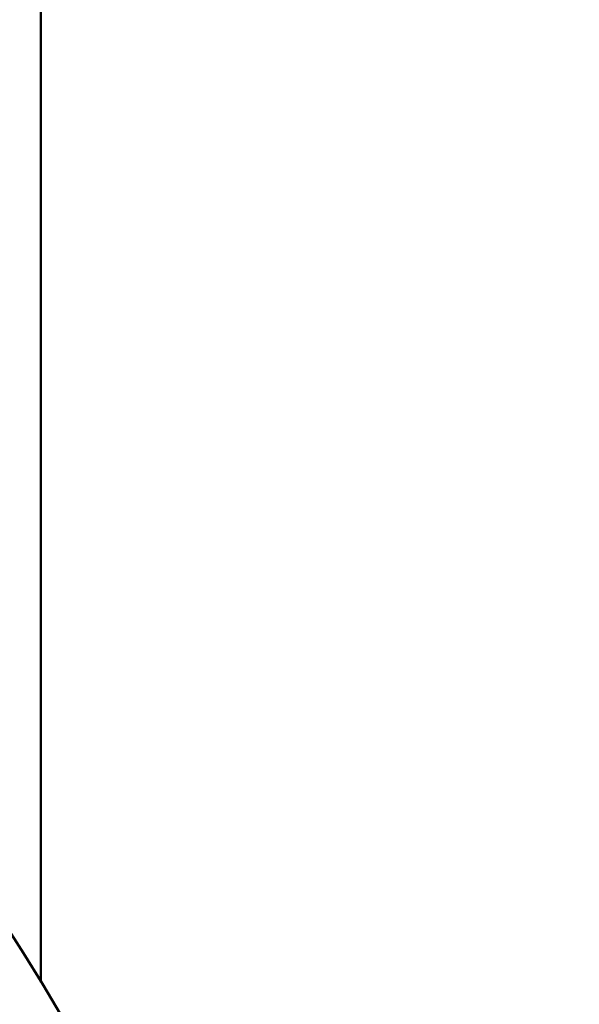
# Model space of a CAD drawing. Header units: inches. Extents: x 1 to 203, y 4 to 128.
# Tile 88 of 132: x 71.406 to 71.515, y 82.665 to 82.858. Entities that reach past the tile are written whole.
import ezdxf

# ---------------------------------------------------------------- set-up
doc = ezdxf.new("R2010")
doc.units = ezdxf.units.IN
doc.header["$LTSCALE"] = 6
doc.header["$MEASUREMENT"] = 0
doc.layers.add('Dimension (ANSI)', color=7, linetype='Continuous', lineweight=25)
doc.layers.add('Visible (ANSI)', color=7, linetype='Continuous', lineweight=50)
doc.styles.add('Note Text (ANSI)', font='tahoma.ttf')
doc.dimstyles.new('Default (ANSI)', dxfattribs={"dimscale": 6, "dimtxt": 0.12, "dimasz": 0.098425, "dimexe": 0.125, "dimexo": 0.0625, "dimgap": 0.031496, "dimtad": 0, "dimtih": 1, "dimtoh": 1, "dimrnd": 1e-08, "dimzin": 4, "dimdsep": 46, "dimtxsty": 'Note Text (ANSI)', "dimcen": 0.09, "dimdle": 0.393701, "dimclrd": 256, "dimclre": 256, "dimclrt": 256, "dimadec": 0, "dimazin": 1, "dimtfac": 1, "dimtofl": 0, "dimtmove": 0, "dimatfit": 3, "dimfxl": 1, "dimtolj": 1, "dimtzin": 4, "dimlwd": -1, "dimlwe": -1, "dimarcsym": 0})

# ---------------------------------------------------------------- blocks, each defined once
blk = doc.blocks.new('*D9')
at = {"layer": 'Defpoints', "color": 0, "transparency": 16777216}
for p in [(72.26228, 95.35828), (39.10677, 48.39126), (72.26228, 36.10779)]:
    blk.add_point(p, dxfattribs=at)
at = {"layer": 'Dimension (ANSI)', "transparency": 16777216}
for p, q in [((72.26228, 94.98328), (72.26228, 35.35779)), ((39.10677, 48.01626), (39.10677, 35.35779)), ((39.69733, 36.10779), (54.30409, 36.10779)), ((71.67173, 36.10779), (57.06496, 36.10779))]:
    blk.add_line(p, q, dxfattribs=at)
for points in [[(39.69733, 36.20622), (39.69733, 36.00937), (39.10677, 36.10779)], [(71.67173, 36.20622), (71.67173, 36.00937), (72.26228, 36.10779)]]:
    blk.add_solid(points, dxfattribs=at)
at = {"layer": 'Dimension (ANSI)', "transparency": 16777216, "insert": (54.49307, 36.48278), "char_height": 0.72, "attachment_point": 1, "style": 'Note Text (ANSI)'}
blk.add_mtext('\\A1;33.16', dxfattribs=at)

msp = doc.modelspace()

# ---------------------------------------------------------------- linework, layer by layer
at = {"layer": 'Visible (ANSI)'}
msp.add_line((71.40978, 82.86558), (71.40978, 82.66927), dxfattribs=at)
msp.add_circle((70.90978, 82.36558), 0.585, dxfattribs=at)

# ---------------------------------------------------------------- dimensions: what is measured, and where the dimension line sits
at = {"layer": 'Dimension (ANSI)'}
dim = msp.add_linear_dim(base=(72.26228, 36.10779), p1=(39.10677, 48.39126), p2=(72.26228, 95.35828), angle=180, dimstyle='Default (ANSI)', override={"dimgap": 0.031496, "dimtih": 0, "dimtoh": 0, "dimdec": 2, "dimtol": 0, "dimlim": 0, "dimtp": 0, "dimtm": 0, "dimtdec": 2, "dimatfit": 1}, dxfattribs=at)
dim.commit()
dim.dimension.update_dxf_attribs({"geometry": '*D9', "text_midpoint": (55.68453, 36.10779), "dimtype": 160})

doc.saveas('drawing.dxf')
